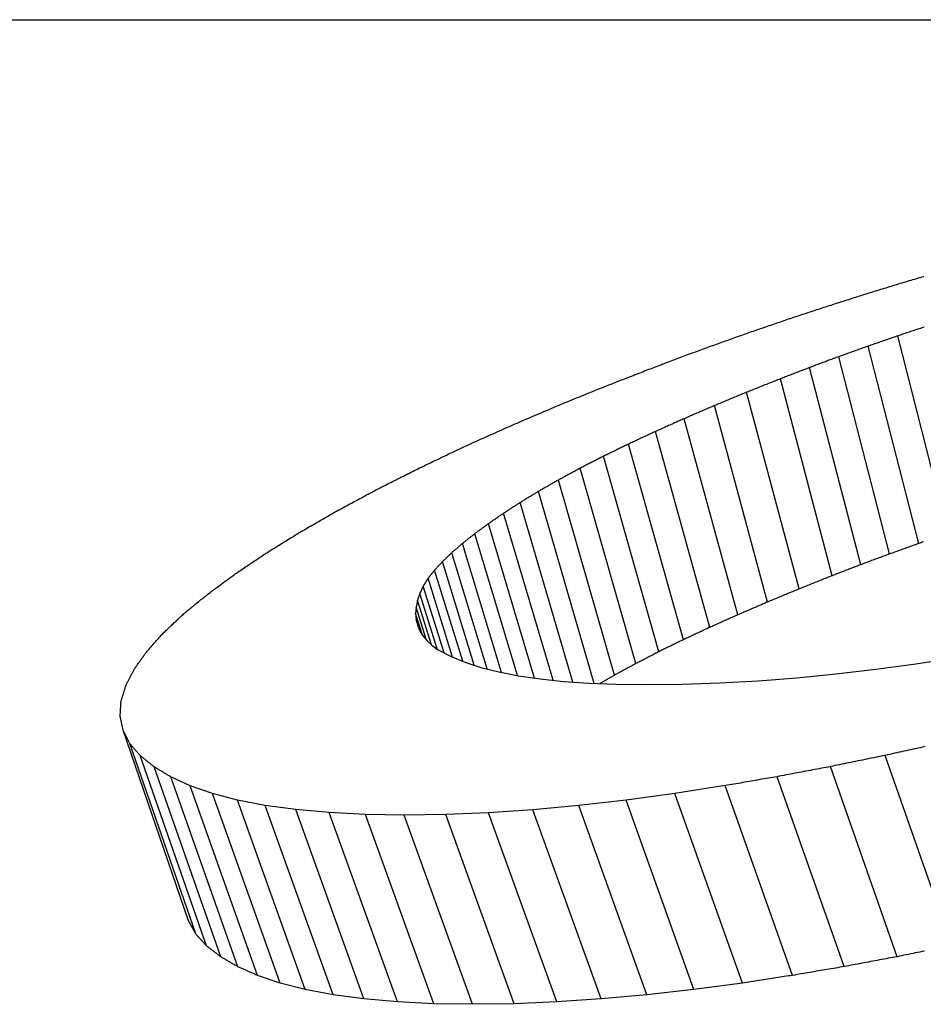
# Model space of a CAD drawing. Header units: millimetres. Extents: x 213 to 547, y 65 to 502.
# Tile 6 of 21: x 283.02 to 285.2, y 490.68 to 493.06. Entities that reach past the tile are written whole.
import ezdxf

# ---------------------------------------------------------------- set-up
doc = ezdxf.new("R2010")
doc.units = ezdxf.units.MM
doc.layers.add('Detail', color=2, linetype='Continuous')

msp = doc.modelspace()

# ---------------------------------------------------------------- linework, layer by layer
at = {"layer": 'Detail'}
for p, q in [((275.4884, 493.0559), (287.4562, 493.0559)), ((285.2598, 491.8137), (285.1391, 492.2915)), ((285.1891, 491.7892), (285.0673, 492.2666)), ((285.1189, 491.7641), (284.9959, 492.241)), ((285.0493, 491.7382), (284.9252, 492.2147)), ((284.9803, 491.7116), (284.8549, 492.1876)), ((284.8999, 491.6795), (284.7731, 492.1549)), ((284.8237, 491.6479), (284.6955, 492.1228)), ((284.7517, 491.6169), (284.6221, 492.0912)), ((284.6839, 491.5865), (284.5529, 492.0602)), ((284.6202, 491.5566), (284.4879, 492.0299)), ((284.5606, 491.5275), (284.4272, 492.0002)), ((284.5052, 491.499), (284.3706, 491.9712)), ((284.454, 491.4712), (284.3181, 491.9429)), ((284.4048, 491.4512), (284.2699, 491.9153)), ((284.3531, 491.4544), (284.2258, 491.8885)), ((284.305, 491.4587), (284.1856, 491.8625)), ((284.2602, 491.464), (284.1489, 491.8373)), ((284.2188, 491.4702), (284.1158, 491.813)), ((284.1807, 491.4776), (284.0862, 491.7896)), ((284.1459, 491.486), (284.0602, 491.7671)), ((284.1145, 491.4951), (284.0377, 491.7455)), ((284.0867, 491.5046), (284.0187, 491.7249)), ((284.0624, 491.5147), (284.0032, 491.7052)), ((283.9912, 491.6865), (283.9828, 491.6688)), ((284.0416, 491.5251), (283.9912, 491.6865)), ((283.9772, 491.652), (283.9738, 491.6358)), ((283.9828, 491.6688), (283.9772, 491.652)), ((284.011, 491.5447), (283.9772, 491.652)), ((284.0249, 491.5344), (283.9828, 491.6688)), ((283.9738, 491.6358), (283.9727, 491.6204)), ((283.9992, 491.5557), (283.9738, 491.6358)), ((283.9727, 491.6204), (283.9739, 491.6057)), ((283.9895, 491.5676), (283.9727, 491.6204)), ((283.9739, 491.6057), (283.9772, 491.5916)), ((283.9819, 491.5806), (283.9739, 491.6057)), ((283.9772, 491.5916), (283.9828, 491.5784)), ((283.9828, 491.5784), (283.9906, 491.5658)), ((283.9906, 491.5658), (284.0007, 491.554)), ((284.0007, 491.554), (284.013, 491.5429)), ((284.013, 491.5429), (284.0275, 491.5326)), ((284.0275, 491.5326), (284.0574, 491.5168)), ((284.0574, 491.5168), (284.0917, 491.5025)), ((285.1826, 491.4985), (285.2811, 491.5137)), ((284.0917, 491.5025), (284.1306, 491.4899)), ((284.1306, 491.4899), (284.1738, 491.4789)), ((284.1738, 491.4789), (284.2216, 491.4696)), ((284.9892, 491.4741), (285.0853, 491.4853)), ((285.0853, 491.4853), (285.1826, 491.4985)), ((284.2216, 491.4696), (284.2738, 491.462)), ((284.2738, 491.462), (284.3304, 491.456)), ((284.3304, 491.456), (284.3915, 491.4517)), ((284.7083, 491.4524), (284.8007, 491.4576)), ((284.8007, 491.4576), (284.8944, 491.4648)), ((284.8944, 491.4648), (284.9892, 491.4741)), ((284.3915, 491.4517), (284.457, 491.4491)), ((284.457, 491.4491), (284.527, 491.4482)), ((284.527, 491.4482), (284.617, 491.4493)), ((284.617, 491.4493), (284.7083, 491.4524)), ((283.2654, 491.3378), (283.2584, 491.3718)), ((283.2816, 491.306), (283.2654, 491.3378)), ((283.4238, 490.8767), (283.2654, 491.3378)), ((283.4411, 490.8455), (283.2816, 491.306)), ((283.4675, 490.8165), (283.307, 491.2765)), ((285.2688, 490.8171), (285.1083, 491.2771)), ((283.5018, 490.79), (283.3404, 491.2496)), ((285.1371, 490.7904), (284.9757, 491.25)), ((283.4277, 491.2038), (283.3807, 491.2253)), ((283.5429, 490.7662), (283.3807, 491.2253)), ((285.0089, 490.7665), (284.8467, 491.2256)), ((283.4814, 491.185), (283.4277, 491.2038)), ((283.5906, 490.745), (283.4277, 491.2038)), ((284.7214, 491.204), (284.5997, 491.1851)), ((284.8843, 490.7452), (284.7214, 491.204)), ((283.5419, 491.1691), (283.4814, 491.185)), ((283.645, 490.7266), (283.4814, 491.185)), ((284.5997, 491.1851), (284.4817, 491.1692)), ((284.7633, 490.7267), (284.5997, 491.1851)), ((283.6092, 491.1561), (283.5419, 491.1691)), ((283.706, 490.711), (283.5419, 491.1691)), ((283.6832, 491.1459), (283.6092, 491.1561)), ((283.7737, 490.6982), (283.6092, 491.1561)), ((283.7639, 491.1386), (283.6832, 491.1459)), ((283.848, 490.6882), (283.6832, 491.1459)), ((284.2564, 491.1458), (284.1491, 491.1385)), ((284.3672, 491.1561), (284.2564, 491.1458)), ((284.4212, 490.6881), (284.2564, 491.1458)), ((284.4817, 491.1692), (284.3672, 491.1561)), ((284.5317, 490.6982), (284.3672, 491.1561)), ((284.6457, 490.711), (284.4817, 491.1692)), ((283.8513, 491.1342), (283.7639, 491.1386)), ((283.929, 490.681), (283.7639, 491.1386)), ((283.9455, 491.1327), (283.8513, 491.1342)), ((284.0165, 490.6767), (283.8513, 491.1342)), ((284.0455, 491.1342), (283.9455, 491.1327)), ((284.1107, 490.6752), (283.9455, 491.1327)), ((284.1491, 491.1385), (284.0455, 491.1342)), ((284.2107, 490.6767), (284.0455, 491.1342)), ((284.3142, 490.6809), (284.1491, 491.1385)), ((283.4411, 490.8455), (283.4238, 490.8767)), ((283.645, 490.7266), (283.5906, 490.745)), ((283.706, 490.711), (283.645, 490.7266)), ((284.7633, 490.7267), (284.6457, 490.711)), ((283.7737, 490.6982), (283.706, 490.711)), ((283.848, 490.6882), (283.7737, 490.6982)), ((284.5317, 490.6982), (284.4212, 490.6881)), ((284.6457, 490.711), (284.5317, 490.6982)), ((283.929, 490.681), (283.848, 490.6882)), ((284.0165, 490.6767), (283.929, 490.681)), ((284.1107, 490.6752), (284.0165, 490.6767)), ((284.2107, 490.6767), (284.1107, 490.6752)), ((284.3142, 490.6809), (284.2107, 490.6767)), ((284.4212, 490.6881), (284.3142, 490.6809))]:
    msp.add_line(p, q, dxfattribs=at)
at = {"layer": 'Detail', "flags": 128}
for points in [[(285.0846, 492.4), (285.089, 492.4014), (285.0933, 492.4027), (285.0976, 492.404), (285.1019, 492.4053), (285.1062, 492.4066), (285.1105, 492.4079), (285.1148, 492.4093), (285.1192, 492.4106), (285.1235, 492.4119), (285.1278, 492.4132), (285.1321, 492.4145), (285.1364, 492.4158), (285.1408, 492.4171), (285.1451, 492.4185), (285.1494, 492.4198), (285.1537, 492.4211), (285.158, 492.4224), (285.1623, 492.4237), (285.1667, 492.425), (285.171, 492.4263), (285.1753, 492.4276), (285.1796, 492.4289), (285.1839, 492.4302), (285.1883, 492.4315)], [(285.1883, 492.4315), (285.1926, 492.4328), (285.1969, 492.4341), (285.2013, 492.4353)], [(284.9815, 492.3674), (284.9858, 492.3688), (284.9901, 492.3701), (284.9944, 492.3715), (284.9987, 492.3729), (285.003, 492.3742), (285.0073, 492.3756), (285.0116, 492.377), (285.0159, 492.3783), (285.0202, 492.3797), (285.0245, 492.3811), (285.0288, 492.3824), (285.0331, 492.3838), (285.0374, 492.3851), (285.0417, 492.3865), (285.046, 492.3879), (285.0503, 492.3892), (285.0545, 492.3906), (285.0588, 492.3919), (285.0631, 492.3933), (285.0674, 492.3946), (285.0717, 492.396), (285.076, 492.3973), (285.0803, 492.3987), (285.0846, 492.4)], [(284.8789, 492.3336), (284.8831, 492.335), (284.8874, 492.3365), (284.8917, 492.3379), (284.896, 492.3393), (284.9002, 492.3407), (284.9045, 492.3421), (284.9088, 492.3435), (284.9131, 492.3449), (284.9173, 492.3463), (284.9216, 492.3478), (284.9259, 492.3492), (284.9302, 492.3506), (284.9345, 492.352), (284.9387, 492.3534), (284.943, 492.3548), (284.9473, 492.3562), (284.9516, 492.3576), (284.9558, 492.359), (284.9601, 492.3604), (284.9644, 492.3618), (284.9687, 492.3632), (284.973, 492.3646), (284.9772, 492.366), (284.9815, 492.3674)], [(284.7767, 492.2986), (284.781, 492.3001), (284.7852, 492.3016), (284.7895, 492.303), (284.7938, 492.3045), (284.798, 492.306), (284.8023, 492.3074), (284.8065, 492.3089), (284.8108, 492.3103), (284.815, 492.3118), (284.8193, 492.3133), (284.8235, 492.3147), (284.8278, 492.3162), (284.832, 492.3176), (284.8363, 492.3191), (284.8406, 492.3206), (284.8448, 492.322), (284.8491, 492.3235), (284.8533, 492.3249), (284.8576, 492.3264), (284.8618, 492.3278), (284.8661, 492.3293), (284.8703, 492.3307), (284.8746, 492.3322), (284.8789, 492.3336)], [(285.2025, 492.3127), (285.1995, 492.3117), (285.1965, 492.3107), (285.1935, 492.3096), (285.1904, 492.3086), (285.1874, 492.3076), (285.1844, 492.3066), (285.1814, 492.3056), (285.1784, 492.3046), (285.1754, 492.3036), (285.1723, 492.3026), (285.1693, 492.3016), (285.1663, 492.3006), (285.1633, 492.2996), (285.1603, 492.2986), (285.1572, 492.2976), (285.1542, 492.2966), (285.1512, 492.2955), (285.1482, 492.2945), (285.1452, 492.2935), (285.1422, 492.2925), (285.1391, 492.2915)], [(284.6751, 492.2624), (284.6794, 492.2639), (284.6836, 492.2655), (284.6878, 492.267), (284.6921, 492.2685), (284.6963, 492.27), (284.7005, 492.2715), (284.7048, 492.273), (284.709, 492.2745), (284.7132, 492.2761), (284.7174, 492.2776), (284.7217, 492.2791), (284.7259, 492.2806), (284.7302, 492.2821), (284.7344, 492.2836), (284.7386, 492.2851), (284.7429, 492.2866), (284.7471, 492.2881), (284.7513, 492.2896), (284.7556, 492.2911), (284.7598, 492.2926), (284.764, 492.2941), (284.7683, 492.2956), (284.7725, 492.2971), (284.7767, 492.2986)], [(285.1391, 492.2915), (285.1361, 492.2905), (285.1332, 492.2894), (285.1302, 492.2884), (285.1272, 492.2874), (285.1242, 492.2863), (285.1212, 492.2853), (285.1182, 492.2843), (285.1152, 492.2832), (285.1122, 492.2822), (285.1092, 492.2812), (285.1062, 492.2801), (285.1032, 492.2791), (285.1002, 492.2781), (285.0972, 492.277), (285.0942, 492.276), (285.0912, 492.2749), (285.0882, 492.2739), (285.0852, 492.2729), (285.0822, 492.2718), (285.0792, 492.2708), (285.0763, 492.2697), (285.0733, 492.2687), (285.0703, 492.2677), (285.0673, 492.2666)], [(285.0673, 492.2666), (285.0643, 492.2656), (285.0613, 492.2645), (285.0584, 492.2634), (285.0554, 492.2624), (285.0524, 492.2613), (285.0494, 492.2602), (285.0465, 492.2592), (285.0435, 492.2581), (285.0405, 492.2571), (285.0375, 492.256), (285.0346, 492.2549), (285.0316, 492.2539), (285.0286, 492.2528), (285.0257, 492.2517), (285.0227, 492.2506), (285.0197, 492.2496), (285.0167, 492.2485), (285.0138, 492.2474), (285.0108, 492.2464), (285.0078, 492.2453), (285.0049, 492.2442), (285.0019, 492.2432), (284.9989, 492.2421), (284.9959, 492.241)], [(284.574, 492.225), (284.5782, 492.2265), (284.5825, 492.2281), (284.5867, 492.2297), (284.5909, 492.2312), (284.5951, 492.2328), (284.5993, 492.2344), (284.6035, 492.2359), (284.6077, 492.2375), (284.6119, 492.2391), (284.6161, 492.2406), (284.6204, 492.2422), (284.6246, 492.2438), (284.6288, 492.2453), (284.633, 492.2469), (284.6372, 492.2484), (284.6414, 492.25), (284.6456, 492.2515), (284.6498, 492.2531), (284.6541, 492.2547), (284.6583, 492.2562), (284.6625, 492.2578), (284.6667, 492.2593), (284.6709, 492.2609), (284.6751, 492.2624)], [(284.9959, 492.241), (284.993, 492.2399), (284.99, 492.2388), (284.9871, 492.2377), (284.9841, 492.2366), (284.9812, 492.2356), (284.9782, 492.2345), (284.9753, 492.2334), (284.9723, 492.2323), (284.9694, 492.2312), (284.9664, 492.2301), (284.9635, 492.229), (284.9605, 492.2279), (284.9576, 492.2268), (284.9546, 492.2257), (284.9517, 492.2246), (284.9487, 492.2235), (284.9458, 492.2224), (284.9428, 492.2213), (284.9399, 492.2202), (284.9369, 492.2191), (284.934, 492.218), (284.9311, 492.2169), (284.9281, 492.2158), (284.9252, 492.2147)], [(284.4735, 492.1862), (284.4777, 492.1878), (284.4818, 492.1894), (284.486, 492.1911), (284.4902, 492.1927), (284.4944, 492.1943), (284.4986, 492.1959), (284.5028, 492.1976), (284.507, 492.1992), (284.5112, 492.2008), (284.5154, 492.2024), (284.5195, 492.204), (284.5237, 492.2056), (284.5279, 492.2073), (284.5321, 492.2089), (284.5363, 492.2105), (284.5405, 492.2121), (284.5447, 492.2137), (284.5489, 492.2153), (284.5531, 492.2169), (284.5573, 492.2185), (284.5615, 492.2201), (284.5657, 492.2217), (284.5698, 492.2234), (284.574, 492.225)], [(284.9252, 492.2147), (284.9222, 492.2136), (284.9193, 492.2124), (284.9164, 492.2113), (284.9134, 492.2102), (284.9105, 492.2091), (284.9076, 492.2079), (284.9047, 492.2068), (284.9017, 492.2057), (284.8988, 492.2045), (284.8959, 492.2034), (284.893, 492.2023), (284.89, 492.2012), (284.8871, 492.2), (284.8842, 492.1989), (284.8813, 492.1978), (284.8783, 492.1966), (284.8754, 492.1955), (284.8725, 492.1944), (284.8696, 492.1933), (284.8666, 492.1921), (284.8637, 492.191), (284.8608, 492.1899), (284.8579, 492.1887), (284.8549, 492.1876)], [(284.3394, 492.1322), (284.3449, 492.1344), (284.3505, 492.1367), (284.3561, 492.139), (284.3617, 492.1412), (284.3673, 492.1435), (284.3729, 492.1458), (284.3785, 492.148), (284.384, 492.1503), (284.3896, 492.1526), (284.3952, 492.1548), (284.4008, 492.1571), (284.4064, 492.1593), (284.412, 492.1616), (284.4176, 492.1638), (284.4231, 492.1661), (284.4287, 492.1683), (284.4343, 492.1705), (284.4399, 492.1728), (284.4455, 492.175), (284.4511, 492.1773), (284.4567, 492.1795), (284.4623, 492.1817), (284.4679, 492.184), (284.4735, 492.1862)], [(284.8549, 492.1876), (284.8515, 492.1862), (284.8481, 492.1849), (284.8447, 492.1835), (284.8413, 492.1822), (284.8379, 492.1808), (284.8345, 492.1795), (284.8311, 492.1781), (284.8276, 492.1767), (284.8242, 492.1754), (284.8208, 492.174), (284.8174, 492.1727), (284.814, 492.1713), (284.8106, 492.1699), (284.8072, 492.1686), (284.8038, 492.1672), (284.8004, 492.1658), (284.797, 492.1645), (284.7936, 492.1631), (284.7901, 492.1617), (284.7867, 492.1604), (284.7833, 492.159), (284.7799, 492.1576), (284.7765, 492.1563), (284.7731, 492.1549)], [(284.7731, 492.1549), (284.7699, 492.1536), (284.7666, 492.1522), (284.7634, 492.1509), (284.7602, 492.1496), (284.7569, 492.1482), (284.7537, 492.1469), (284.7505, 492.1456), (284.7472, 492.1442), (284.744, 492.1429), (284.7408, 492.1416), (284.7375, 492.1402), (284.7343, 492.1389), (284.7311, 492.1375), (284.7278, 492.1362), (284.7246, 492.1349), (284.7213, 492.1335), (284.7181, 492.1322), (284.7149, 492.1308), (284.7116, 492.1295), (284.7084, 492.1282), (284.7052, 492.1268), (284.702, 492.1255), (284.6987, 492.1241), (284.6955, 492.1228)], [(284.2128, 492.0784), (284.2181, 492.0807), (284.2233, 492.0829), (284.2286, 492.0852), (284.2339, 492.0875), (284.2391, 492.0897), (284.2444, 492.092), (284.2497, 492.0942), (284.255, 492.0965), (284.2602, 492.0987), (284.2655, 492.1009), (284.2708, 492.1032), (284.276, 492.1054), (284.2813, 492.1077), (284.2866, 492.1099), (284.2919, 492.1121), (284.2971, 492.1144), (284.3024, 492.1166), (284.3077, 492.1188), (284.313, 492.1211), (284.3182, 492.1233), (284.3235, 492.1255), (284.3288, 492.1277), (284.3341, 492.13), (284.3394, 492.1322)], [(284.6955, 492.1228), (284.6924, 492.1215), (284.6894, 492.1202), (284.6863, 492.1188), (284.6833, 492.1175), (284.6802, 492.1162), (284.6771, 492.1149), (284.6741, 492.1136), (284.671, 492.1123), (284.668, 492.111), (284.6649, 492.1097), (284.6618, 492.1083), (284.6588, 492.107), (284.6557, 492.1057), (284.6527, 492.1044), (284.6496, 492.1031), (284.6466, 492.1018), (284.6435, 492.1004), (284.6404, 492.0991), (284.6374, 492.0978), (284.6343, 492.0965), (284.6313, 492.0952), (284.6282, 492.0938), (284.6252, 492.0925), (284.6221, 492.0912)], [(284.0938, 492.025), (284.0987, 492.0273), (284.1037, 492.0295), (284.1086, 492.0318), (284.1136, 492.034), (284.1185, 492.0362), (284.1235, 492.0385), (284.1284, 492.0407), (284.1334, 492.0429), (284.1384, 492.0452), (284.1433, 492.0474), (284.1483, 492.0496), (284.1532, 492.0518), (284.1582, 492.0541), (284.1632, 492.0563), (284.1681, 492.0585), (284.1731, 492.0607), (284.178, 492.063), (284.183, 492.0652), (284.188, 492.0674), (284.1929, 492.0696), (284.1979, 492.0718), (284.2029, 492.074), (284.2078, 492.0762), (284.2128, 492.0784)], [(284.6221, 492.0912), (284.6192, 492.0899), (284.6163, 492.0886), (284.6135, 492.0873), (284.6106, 492.0861), (284.6077, 492.0848), (284.6048, 492.0835), (284.6019, 492.0822), (284.599, 492.0809), (284.5962, 492.0796), (284.5933, 492.0783), (284.5904, 492.077), (284.5875, 492.0758), (284.5846, 492.0745), (284.5817, 492.0732), (284.5789, 492.0719), (284.576, 492.0706), (284.5731, 492.0693), (284.5702, 492.068), (284.5673, 492.0667), (284.5644, 492.0654), (284.5616, 492.0641), (284.5587, 492.0628), (284.5558, 492.0615), (284.5529, 492.0602)], [(284.5529, 492.0602), (284.5502, 492.059), (284.5475, 492.0577), (284.5448, 492.0564), (284.5421, 492.0552), (284.5394, 492.0539), (284.5367, 492.0527), (284.534, 492.0514), (284.5313, 492.0501), (284.5285, 492.0489), (284.5258, 492.0476), (284.5231, 492.0464), (284.5204, 492.0451), (284.5177, 492.0438), (284.515, 492.0426), (284.5123, 492.0413), (284.5096, 492.04), (284.5069, 492.0388), (284.5042, 492.0375), (284.5015, 492.0362), (284.4988, 492.035), (284.4961, 492.0337), (284.4933, 492.0324), (284.4906, 492.0311), (284.4879, 492.0299)], [(284.4879, 492.0299), (284.4854, 492.0286), (284.4829, 492.0274), (284.4803, 492.0262), (284.4778, 492.0249), (284.4753, 492.0237), (284.4727, 492.0225), (284.4702, 492.0212), (284.4677, 492.02), (284.4651, 492.0188), (284.4626, 492.0175), (284.4601, 492.0163), (284.4575, 492.0151), (284.455, 492.0138), (284.4525, 492.0126), (284.4499, 492.0114), (284.4474, 492.0101), (284.4449, 492.0089), (284.4423, 492.0076), (284.4398, 492.0064), (284.4373, 492.0052), (284.4348, 492.0039), (284.4322, 492.0027), (284.4297, 492.0014), (284.4272, 492.0002)], [(283.9822, 491.9721), (283.9869, 491.9743), (283.9915, 491.9765), (283.9962, 491.9787), (284.0008, 491.981), (284.0055, 491.9832), (284.0101, 491.9854), (284.0147, 491.9876), (284.0194, 491.9898), (284.024, 491.992), (284.0287, 491.9942), (284.0333, 491.9965), (284.038, 491.9987), (284.0426, 492.0009), (284.0473, 492.0031), (284.0519, 492.0053), (284.0566, 492.0075), (284.0612, 492.0097), (284.0659, 492.0119), (284.0705, 492.0141), (284.0752, 492.0163), (284.0798, 492.0185), (284.0845, 492.0207), (284.0891, 492.0228), (284.0938, 492.025)], [(284.4272, 492.0002), (284.4248, 491.999), (284.4224, 491.9978), (284.4201, 491.9966), (284.4177, 491.9954), (284.4154, 491.9942), (284.413, 491.993), (284.4106, 491.9918), (284.4083, 491.9905), (284.4059, 491.9893), (284.4036, 491.9881), (284.4012, 491.9869), (284.3988, 491.9857), (284.3965, 491.9845), (284.3941, 491.9833), (284.3918, 491.9821), (284.3894, 491.9809), (284.3871, 491.9797), (284.3847, 491.9785), (284.3823, 491.9772), (284.38, 491.976), (284.3776, 491.9748), (284.3753, 491.9736), (284.3729, 491.9724), (284.3706, 491.9712)], [(283.8782, 491.9196), (283.8825, 491.9218), (283.8869, 491.924), (283.8912, 491.9262), (283.8955, 491.9284), (283.8999, 491.9306), (283.9042, 491.9328), (283.9085, 491.935), (283.9129, 491.9372), (283.9172, 491.9394), (283.9215, 491.9416), (283.9259, 491.9437), (283.9302, 491.9459), (283.9345, 491.9481), (283.9389, 491.9503), (283.9432, 491.9525), (283.9475, 491.9547), (283.9519, 491.9568), (283.9562, 491.959), (283.9606, 491.9612), (283.9649, 491.9634), (283.9692, 491.9656), (283.9736, 491.9677), (283.9779, 491.9699), (283.9822, 491.9721)], [(284.3706, 491.9712), (284.3684, 491.97), (284.3662, 491.9688), (284.364, 491.9677), (284.3618, 491.9665), (284.3596, 491.9653), (284.3575, 491.9641), (284.3553, 491.9629), (284.3531, 491.9618), (284.3509, 491.9606), (284.3487, 491.9594), (284.3465, 491.9582), (284.3443, 491.9571), (284.3422, 491.9559), (284.34, 491.9547), (284.3378, 491.9535), (284.3356, 491.9523), (284.3334, 491.9512), (284.3312, 491.95), (284.3291, 491.9488), (284.3269, 491.9476), (284.3247, 491.9464), (284.3225, 491.9452), (284.3203, 491.9441), (284.3181, 491.9429)], [(284.3181, 491.9429), (284.3161, 491.9417), (284.3141, 491.9406), (284.3121, 491.9394), (284.3101, 491.9383), (284.3081, 491.9371), (284.3061, 491.936), (284.3041, 491.9349), (284.3021, 491.9337), (284.3, 491.9326), (284.298, 491.9314), (284.296, 491.9303), (284.294, 491.9291), (284.292, 491.928), (284.29, 491.9268), (284.288, 491.9257), (284.286, 491.9245), (284.284, 491.9234), (284.282, 491.9222), (284.2799, 491.9211), (284.2779, 491.9199), (284.2759, 491.9188), (284.2739, 491.9176), (284.2719, 491.9165), (284.2699, 491.9153)], [(283.7817, 491.8677), (283.7857, 491.8699), (283.7897, 491.872), (283.7938, 491.8742), (283.7978, 491.8764), (283.8018, 491.8786), (283.8058, 491.8807), (283.8098, 491.8829), (283.8138, 491.8851), (283.8179, 491.8872), (283.8219, 491.8894), (283.8259, 491.8916), (283.8299, 491.8937), (283.834, 491.8959), (283.838, 491.8981), (283.842, 491.9002), (283.846, 491.9024), (283.85, 491.9045), (283.8541, 491.9067), (283.8581, 491.9088), (283.8621, 491.911), (283.8661, 491.9131), (283.8702, 491.9153), (283.8742, 491.9174), (283.8782, 491.9196)], [(284.2699, 491.9153), (284.2681, 491.9142), (284.2662, 491.9131), (284.2644, 491.912), (284.2625, 491.9108), (284.2607, 491.9097), (284.2589, 491.9086), (284.257, 491.9075), (284.2552, 491.9064), (284.2534, 491.9053), (284.2515, 491.9042), (284.2497, 491.903), (284.2479, 491.9019), (284.246, 491.9008), (284.2442, 491.8997), (284.2423, 491.8986), (284.2405, 491.8974), (284.2387, 491.8963), (284.2368, 491.8952), (284.235, 491.8941), (284.2332, 491.893), (284.2313, 491.8919), (284.2295, 491.8907), (284.2277, 491.8896), (284.2258, 491.8885)], [(284.2258, 491.8885), (284.2242, 491.8874), (284.2225, 491.8863), (284.2208, 491.8852), (284.2191, 491.8842), (284.2174, 491.8831), (284.2158, 491.882), (284.2141, 491.8809), (284.2124, 491.8798), (284.2107, 491.8788), (284.2091, 491.8777), (284.2074, 491.8766), (284.2057, 491.8755), (284.204, 491.8744), (284.2024, 491.8733), (284.2007, 491.8722), (284.199, 491.8712), (284.1973, 491.8701), (284.1957, 491.869), (284.194, 491.8679), (284.1923, 491.8668), (284.1906, 491.8657), (284.189, 491.8646), (284.1873, 491.8636), (284.1856, 491.8625)], [(283.6926, 491.8164), (283.6963, 491.8185), (283.7, 491.8207), (283.7038, 491.8228), (283.7075, 491.825), (283.7112, 491.8271), (283.7149, 491.8293), (283.7186, 491.8314), (283.7223, 491.8336), (283.726, 491.8357), (283.7297, 491.8378), (283.7334, 491.84), (283.7371, 491.8421), (283.7409, 491.8443), (283.7446, 491.8464), (283.7483, 491.8485), (283.752, 491.8507), (283.7557, 491.8528), (283.7594, 491.8549), (283.7631, 491.857), (283.7668, 491.8592), (283.7706, 491.8613), (283.7743, 491.8634), (283.778, 491.8656), (283.7817, 491.8677)], [(284.1856, 491.8625), (284.1841, 491.8614), (284.1826, 491.8604), (284.181, 491.8593), (284.1795, 491.8583), (284.178, 491.8572), (284.1764, 491.8562), (284.1749, 491.8551), (284.1734, 491.8541), (284.1719, 491.8531), (284.1703, 491.852), (284.1688, 491.851), (284.1673, 491.8499), (284.1657, 491.8489), (284.1642, 491.8478), (284.1627, 491.8468), (284.1612, 491.8457), (284.1596, 491.8447), (284.1581, 491.8436), (284.1566, 491.8426), (284.1551, 491.8415), (284.1535, 491.8405), (284.152, 491.8394), (284.1505, 491.8384), (284.1489, 491.8373)], [(284.1489, 491.8373), (284.1476, 491.8363), (284.1462, 491.8353), (284.1448, 491.8343), (284.1434, 491.8333), (284.142, 491.8323), (284.1407, 491.8312), (284.1393, 491.8302), (284.1379, 491.8292), (284.1365, 491.8282), (284.1351, 491.8272), (284.1338, 491.8262), (284.1324, 491.8252), (284.131, 491.8242), (284.1296, 491.8231), (284.1282, 491.8221), (284.1269, 491.8211), (284.1255, 491.8201), (284.1241, 491.8191), (284.1227, 491.8181), (284.1213, 491.8171), (284.12, 491.816), (284.1186, 491.815), (284.1172, 491.814), (284.1158, 491.813)], [(283.611, 491.7658), (283.6144, 491.7679), (283.6178, 491.77), (283.6212, 491.7721), (283.6246, 491.7742), (283.628, 491.7764), (283.6314, 491.7785), (283.6348, 491.7806), (283.6382, 491.7827), (283.6416, 491.7848), (283.645, 491.7869), (283.6484, 491.789), (283.6518, 491.7912), (283.6552, 491.7933), (283.6586, 491.7954), (283.662, 491.7975), (283.6654, 491.7996), (283.6688, 491.8017), (283.6722, 491.8038), (283.6756, 491.8059), (283.679, 491.808), (283.6824, 491.8101), (283.6858, 491.8122), (283.6892, 491.8143), (283.6926, 491.8164)], [(284.1158, 491.813), (284.1146, 491.812), (284.1133, 491.811), (284.1121, 491.8101), (284.1109, 491.8091), (284.1096, 491.8081), (284.1084, 491.8072), (284.1072, 491.8062), (284.1059, 491.8052), (284.1047, 491.8042), (284.1035, 491.8033), (284.1023, 491.8023), (284.101, 491.8013), (284.0998, 491.8003), (284.0986, 491.7994), (284.0973, 491.7984), (284.0961, 491.7974), (284.0949, 491.7964), (284.0936, 491.7954), (284.0924, 491.7945), (284.0912, 491.7935), (284.0899, 491.7925), (284.0887, 491.7915), (284.0875, 491.7906), (284.0862, 491.7896)], [(284.0862, 491.7896), (284.0851, 491.7886), (284.0841, 491.7877), (284.083, 491.7868), (284.0819, 491.7858), (284.0808, 491.7849), (284.0797, 491.784), (284.0786, 491.783), (284.0776, 491.7821), (284.0765, 491.7812), (284.0754, 491.7802), (284.0743, 491.7793), (284.0732, 491.7783), (284.0721, 491.7774), (284.071, 491.7765), (284.07, 491.7755), (284.0689, 491.7746), (284.0678, 491.7737), (284.0667, 491.7727), (284.0656, 491.7718), (284.0645, 491.7708), (284.0635, 491.7699), (284.0624, 491.769), (284.0613, 491.768), (284.0602, 491.7671)], [(285.1891, 491.7892), (285.1861, 491.7882), (285.1832, 491.7872), (285.1803, 491.7861), (285.1774, 491.7851), (285.1744, 491.784), (285.1715, 491.783), (285.1686, 491.7819), (285.1657, 491.7809), (285.1628, 491.7798), (285.1598, 491.7788), (285.1569, 491.7777), (285.154, 491.7767), (285.1511, 491.7756), (285.1481, 491.7746), (285.1452, 491.7735), (285.1423, 491.7725), (285.1394, 491.7714), (285.1364, 491.7704), (285.1335, 491.7693), (285.1306, 491.7683), (285.1277, 491.7672), (285.1248, 491.7662), (285.1218, 491.7651), (285.1189, 491.7641)], [(285.2008, 491.7933), (285.1979, 491.7923), (285.195, 491.7913), (285.192, 491.7903), (285.1891, 491.7892)], [(283.5369, 491.7159), (283.54, 491.718), (283.5431, 491.7201), (283.5462, 491.7222), (283.5492, 491.7243), (283.5523, 491.7263), (283.5554, 491.7284), (283.5585, 491.7305), (283.5616, 491.7326), (283.5647, 491.7347), (283.5678, 491.7368), (283.5709, 491.7388), (283.5739, 491.7409), (283.577, 491.743), (283.5801, 491.7451), (283.5832, 491.7471), (283.5863, 491.7492), (283.5894, 491.7513), (283.5925, 491.7534), (283.5956, 491.7554), (283.5987, 491.7575), (283.6018, 491.7596), (283.6049, 491.7616), (283.608, 491.7637), (283.611, 491.7658)], [(284.0602, 491.7671), (284.0593, 491.7662), (284.0583, 491.7653), (284.0574, 491.7644), (284.0564, 491.7635), (284.0555, 491.7626), (284.0546, 491.7617), (284.0536, 491.7608), (284.0527, 491.7599), (284.0517, 491.759), (284.0508, 491.7581), (284.0499, 491.7572), (284.0489, 491.7563), (284.048, 491.7554), (284.0471, 491.7545), (284.0461, 491.7536), (284.0452, 491.7527), (284.0442, 491.7518), (284.0433, 491.7509), (284.0424, 491.75), (284.0414, 491.7491), (284.0405, 491.7482), (284.0395, 491.7473), (284.0386, 491.7464), (284.0377, 491.7455)], [(284.0377, 491.7455), (284.0369, 491.7446), (284.0361, 491.7438), (284.0353, 491.7429), (284.0345, 491.7421), (284.0337, 491.7412), (284.0329, 491.7403), (284.0321, 491.7395), (284.0313, 491.7386), (284.0305, 491.7378), (284.0297, 491.7369), (284.029, 491.7361), (284.0282, 491.7352), (284.0274, 491.7343), (284.0266, 491.7335), (284.0258, 491.7326), (284.025, 491.7318), (284.0242, 491.7309), (284.0234, 491.73), (284.0226, 491.7292), (284.0218, 491.7283), (284.021, 491.7274), (284.0203, 491.7266), (284.0195, 491.7257), (284.0187, 491.7249)], [(285.1189, 491.7641), (285.116, 491.763), (285.1131, 491.7619), (285.1102, 491.7609), (285.1073, 491.7598), (285.1044, 491.7587), (285.1015, 491.7576), (285.0986, 491.7566), (285.0957, 491.7555), (285.0928, 491.7544), (285.0899, 491.7533), (285.087, 491.7523), (285.0841, 491.7512), (285.0812, 491.7501), (285.0783, 491.749), (285.0754, 491.7479), (285.0725, 491.7469), (285.0696, 491.7458), (285.0667, 491.7447), (285.0638, 491.7436), (285.0609, 491.7425), (285.058, 491.7415), (285.0551, 491.7404), (285.0522, 491.7393), (285.0493, 491.7382)], [(284.0187, 491.7249), (284.018, 491.724), (284.0174, 491.7232), (284.0167, 491.7224), (284.0161, 491.7216), (284.0154, 491.7208), (284.0148, 491.72), (284.0142, 491.7191), (284.0135, 491.7183), (284.0129, 491.7175), (284.0122, 491.7167), (284.0116, 491.7159), (284.0109, 491.715), (284.0103, 491.7142), (284.0096, 491.7134), (284.009, 491.7126), (284.0084, 491.7118), (284.0077, 491.7109), (284.0071, 491.7101), (284.0064, 491.7093), (284.0058, 491.7085), (284.0051, 491.7077), (284.0045, 491.7068), (284.0038, 491.706), (284.0032, 491.7052)], [(285.0493, 491.7382), (285.0464, 491.7371), (285.0436, 491.736), (285.0407, 491.7349), (285.0378, 491.7338), (285.0349, 491.7327), (285.0321, 491.7316), (285.0292, 491.7305), (285.0263, 491.7294), (285.0234, 491.7283), (285.0206, 491.7271), (285.0177, 491.726), (285.0148, 491.7249), (285.0119, 491.7238), (285.0091, 491.7227), (285.0062, 491.7216), (285.0033, 491.7205), (285.0004, 491.7194), (284.9976, 491.7183), (284.9947, 491.7172), (284.9918, 491.716), (284.9889, 491.7149), (284.9861, 491.7138), (284.9832, 491.7127), (284.9803, 491.7116)], [(283.4702, 491.6668), (283.4729, 491.6689), (283.4757, 491.6709), (283.4785, 491.673), (283.4813, 491.675), (283.4841, 491.6771), (283.4868, 491.6792), (283.4896, 491.6812), (283.4924, 491.6833), (283.4952, 491.6853), (283.4979, 491.6873), (283.5007, 491.6894), (283.5035, 491.6914), (283.5063, 491.6935), (283.5091, 491.6955), (283.5118, 491.6976), (283.5146, 491.6996), (283.5174, 491.7016), (283.5202, 491.7037), (283.523, 491.7057), (283.5258, 491.7078), (283.5285, 491.7098), (283.5313, 491.7118), (283.5341, 491.7139), (283.5369, 491.7159)], [(284.0032, 491.7052), (284.0027, 491.7044), (284.0022, 491.7036), (284.0017, 491.7029), (284.0012, 491.7021), (284.0007, 491.7013), (284.0002, 491.7005), (283.9997, 491.6998), (283.9992, 491.699), (283.9987, 491.6982), (283.9982, 491.6974), (283.9977, 491.6966), (283.9972, 491.6959), (283.9967, 491.6951), (283.9962, 491.6943), (283.9957, 491.6935), (283.9952, 491.6927), (283.9947, 491.692), (283.9942, 491.6912), (283.9937, 491.6904), (283.9932, 491.6896), (283.9927, 491.6889), (283.9922, 491.6881), (283.9917, 491.6873), (283.9912, 491.6865)], [(284.9803, 491.7116), (284.977, 491.7103), (284.9736, 491.7089), (284.9703, 491.7076), (284.9669, 491.7063), (284.9636, 491.7049), (284.9602, 491.7036), (284.9569, 491.7023), (284.9535, 491.7009), (284.9502, 491.6996), (284.9468, 491.6983), (284.9435, 491.6969), (284.9401, 491.6956), (284.9368, 491.6942), (284.9334, 491.6929), (284.9301, 491.6916), (284.9267, 491.6902), (284.9234, 491.6889), (284.92, 491.6875), (284.9167, 491.6862), (284.9133, 491.6849), (284.91, 491.6835), (284.9066, 491.6822), (284.9033, 491.6808), (284.8999, 491.6795)], [(284.8999, 491.6795), (284.8968, 491.6782), (284.8936, 491.6769), (284.8904, 491.6756), (284.8872, 491.6743), (284.8841, 491.6729), (284.8809, 491.6716), (284.8777, 491.6703), (284.8745, 491.669), (284.8714, 491.6677), (284.8682, 491.6664), (284.865, 491.6651), (284.8618, 491.6637), (284.8586, 491.6624), (284.8555, 491.6611), (284.8523, 491.6598), (284.8491, 491.6585), (284.846, 491.6572), (284.8428, 491.6558), (284.8396, 491.6545), (284.8364, 491.6532), (284.8333, 491.6519), (284.8301, 491.6506), (284.8269, 491.6492), (284.8237, 491.6479)], [(283.4119, 491.619), (283.4143, 491.621), (283.4167, 491.623), (283.4191, 491.625), (283.4216, 491.627), (283.424, 491.629), (283.4264, 491.631), (283.4288, 491.633), (283.4313, 491.635), (283.4337, 491.637), (283.4361, 491.639), (283.4386, 491.641), (283.441, 491.643), (283.4434, 491.645), (283.4458, 491.647), (283.4483, 491.649), (283.4507, 491.651), (283.4531, 491.6529), (283.4556, 491.6549), (283.458, 491.6569), (283.4604, 491.6589), (283.4629, 491.6609), (283.4653, 491.6629), (283.4677, 491.6648), (283.4702, 491.6668)], [(284.8237, 491.6479), (284.8207, 491.6466), (284.8177, 491.6453), (284.8147, 491.6441), (284.8117, 491.6428), (284.8087, 491.6415), (284.8057, 491.6402), (284.8027, 491.6389), (284.7997, 491.6376), (284.7967, 491.6363), (284.7937, 491.635), (284.7907, 491.6337), (284.7877, 491.6324), (284.7847, 491.6312), (284.7817, 491.6299), (284.7787, 491.6286), (284.7757, 491.6273), (284.7727, 491.626), (284.7697, 491.6247), (284.7667, 491.6234), (284.7637, 491.6221), (284.7607, 491.6208), (284.7577, 491.6195), (284.7547, 491.6182), (284.7517, 491.6169)], [(283.3629, 491.573), (283.365, 491.5749), (283.367, 491.5768), (283.369, 491.5788), (283.3711, 491.5807), (283.3731, 491.5826), (283.3752, 491.5846), (283.3772, 491.5865), (283.3792, 491.5884), (283.3813, 491.5903), (283.3833, 491.5922), (283.3853, 491.5942), (283.3874, 491.5961), (283.3894, 491.598), (283.3915, 491.5999), (283.3935, 491.6018), (283.3955, 491.6037), (283.3976, 491.6057), (283.3996, 491.6076), (283.4017, 491.6095), (283.4037, 491.6114), (283.4057, 491.6133), (283.4078, 491.6152), (283.4098, 491.6171), (283.4119, 491.619)], [(284.7517, 491.6169), (284.7489, 491.6156), (284.7461, 491.6144), (284.7432, 491.6131), (284.7404, 491.6118), (284.7376, 491.6106), (284.7347, 491.6093), (284.7319, 491.6081), (284.7291, 491.6068), (284.7263, 491.6055), (284.7234, 491.6043), (284.7206, 491.603), (284.7178, 491.6017), (284.7149, 491.6005), (284.7121, 491.5992), (284.7093, 491.5979), (284.7065, 491.5966), (284.7036, 491.5954), (284.7008, 491.5941), (284.698, 491.5928), (284.6952, 491.5916), (284.6923, 491.5903), (284.6895, 491.589), (284.6867, 491.5877), (284.6839, 491.5865)], [(284.6839, 491.5865), (284.6812, 491.5852), (284.6785, 491.584), (284.6759, 491.5828), (284.6732, 491.5815), (284.6706, 491.5803), (284.6679, 491.579), (284.6653, 491.5778), (284.6626, 491.5766), (284.66, 491.5753), (284.6573, 491.5741), (284.6547, 491.5728), (284.652, 491.5716), (284.6493, 491.5703), (284.6467, 491.5691), (284.644, 491.5679), (284.6414, 491.5666), (284.6387, 491.5654), (284.6361, 491.5641), (284.6334, 491.5629), (284.6308, 491.5616), (284.6281, 491.5604), (284.6255, 491.5591), (284.6228, 491.5579), (284.6202, 491.5566)], [(283.3234, 491.5288), (283.325, 491.5306), (283.3267, 491.5325), (283.3283, 491.5343), (283.33, 491.5362), (283.3316, 491.538), (283.3333, 491.5399), (283.3349, 491.5417), (283.3366, 491.5436), (283.3382, 491.5454), (283.3399, 491.5473), (283.3415, 491.5491), (283.3431, 491.5509), (283.3448, 491.5528), (283.3464, 491.5546), (283.3481, 491.5565), (283.3497, 491.5583), (283.3514, 491.5601), (283.353, 491.562), (283.3547, 491.5638), (283.3563, 491.5657), (283.358, 491.5675), (283.3596, 491.5693), (283.3613, 491.5712), (283.3629, 491.573)], [(284.6202, 491.5566), (284.6177, 491.5554), (284.6152, 491.5542), (284.6127, 491.553), (284.6102, 491.5518), (284.6078, 491.5506), (284.6053, 491.5494), (284.6028, 491.5482), (284.6003, 491.547), (284.5978, 491.5457), (284.5953, 491.5445), (284.5929, 491.5433), (284.5904, 491.5421), (284.5879, 491.5409), (284.5854, 491.5397), (284.5829, 491.5385), (284.5805, 491.5372), (284.578, 491.536), (284.5755, 491.5348), (284.573, 491.5336), (284.5705, 491.5324), (284.5681, 491.5311), (284.5656, 491.5299), (284.5631, 491.5287), (284.5606, 491.5275)], [(283.2932, 491.4865), (283.2944, 491.4883), (283.2957, 491.49), (283.297, 491.4918), (283.2982, 491.4936), (283.2995, 491.4953), (283.3007, 491.4971), (283.302, 491.4989), (283.3032, 491.5006), (283.3045, 491.5024), (283.3058, 491.5042), (283.307, 491.5059), (283.3083, 491.5077), (283.3095, 491.5095), (283.3108, 491.5112), (283.312, 491.513), (283.3133, 491.5147), (283.3146, 491.5165), (283.3158, 491.5183), (283.3171, 491.52), (283.3184, 491.5218), (283.3196, 491.5235), (283.3209, 491.5253), (283.3221, 491.527), (283.3234, 491.5288)], [(284.5606, 491.5275), (284.5583, 491.5263), (284.556, 491.5251), (284.5537, 491.5239), (284.5514, 491.5227), (284.5491, 491.5216), (284.5468, 491.5204), (284.5445, 491.5192), (284.5422, 491.518), (284.5398, 491.5168), (284.5375, 491.5156), (284.5352, 491.5145), (284.5329, 491.5133), (284.5306, 491.5121), (284.5283, 491.5109), (284.526, 491.5097), (284.5237, 491.5085), (284.5214, 491.5073), (284.5191, 491.5061), (284.5168, 491.5049), (284.5145, 491.5037), (284.5122, 491.5026), (284.5098, 491.5014), (284.5075, 491.5002), (284.5052, 491.499)], [(283.2723, 491.4462), (283.2732, 491.4479), (283.274, 491.4496), (283.2749, 491.4512), (283.2758, 491.4529), (283.2766, 491.4546), (283.2775, 491.4563), (283.2784, 491.458), (283.2792, 491.4597), (283.2801, 491.4613), (283.281, 491.463), (283.2819, 491.4647), (283.2827, 491.4664), (283.2836, 491.4681), (283.2845, 491.4697), (283.2853, 491.4714), (283.2862, 491.4731), (283.2871, 491.4748), (283.288, 491.4765), (283.2888, 491.4781), (283.2897, 491.4798), (283.2906, 491.4815), (283.2914, 491.4832), (283.2923, 491.4848), (283.2932, 491.4865)], [(284.5052, 491.499), (284.5031, 491.4978), (284.501, 491.4967), (284.4988, 491.4955), (284.4967, 491.4944), (284.4946, 491.4932), (284.4924, 491.492), (284.4903, 491.4909), (284.4881, 491.4897), (284.486, 491.4886), (284.4839, 491.4874), (284.4817, 491.4863), (284.4796, 491.4851), (284.4775, 491.4839), (284.4753, 491.4828), (284.4732, 491.4816), (284.4711, 491.4805), (284.4689, 491.4793), (284.4668, 491.4781), (284.4646, 491.477), (284.4625, 491.4758), (284.4604, 491.4747), (284.4582, 491.4735), (284.4561, 491.4723), (284.454, 491.4712)], [(284.454, 491.4712), (284.4525, 491.4703), (284.451, 491.4695), (284.4495, 491.4686), (284.448, 491.4678), (284.4465, 491.4669), (284.4451, 491.4661), (284.4436, 491.4652), (284.4421, 491.4644), (284.4406, 491.4635), (284.4391, 491.4626), (284.4376, 491.4618), (284.4361, 491.4609), (284.4346, 491.4601), (284.4331, 491.4592), (284.4317, 491.4584), (284.4302, 491.4575), (284.4287, 491.4567), (284.4272, 491.4558), (284.4257, 491.455), (284.4242, 491.4541), (284.4227, 491.4532), (284.4213, 491.4524), (284.4198, 491.4515), (284.4183, 491.4507)], [(283.2607, 491.4079), (283.2612, 491.4095), (283.2617, 491.4111), (283.2622, 491.4127), (283.2626, 491.4143), (283.2631, 491.4159), (283.2636, 491.4175), (283.2641, 491.4191), (283.2646, 491.4207), (283.265, 491.4223), (283.2655, 491.4239), (283.266, 491.4255), (283.2665, 491.4271), (283.267, 491.4287), (283.2675, 491.4303), (283.2679, 491.4319), (283.2684, 491.4335), (283.2689, 491.4351), (283.2694, 491.4366), (283.2699, 491.4382), (283.2704, 491.4398), (283.2708, 491.4414), (283.2713, 491.443), (283.2718, 491.4446), (283.2723, 491.4462)], [(283.2584, 491.3718), (283.2585, 491.3733), (283.2586, 491.3748), (283.2587, 491.3763), (283.2588, 491.3778), (283.2589, 491.3793), (283.259, 491.3808), (283.2591, 491.3823), (283.2592, 491.3838), (283.2593, 491.3854), (283.2594, 491.3869), (283.2595, 491.3884), (283.2595, 491.3899), (283.2596, 491.3914), (283.2597, 491.3929), (283.2598, 491.3944), (283.2599, 491.3959), (283.26, 491.3974), (283.2601, 491.3989), (283.2602, 491.4004), (283.2603, 491.4019), (283.2604, 491.4034), (283.2605, 491.4049), (283.2606, 491.4064), (283.2607, 491.4079)], [(283.307, 491.2765), (283.3059, 491.2778), (283.3049, 491.279), (283.3038, 491.2802), (283.3028, 491.2815), (283.3017, 491.2827), (283.3006, 491.2839), (283.2996, 491.2852), (283.2985, 491.2864), (283.2975, 491.2876), (283.2964, 491.2889), (283.2953, 491.2901), (283.2943, 491.2913), (283.2932, 491.2925), (283.2922, 491.2938), (283.2911, 491.295), (283.29, 491.2962), (283.289, 491.2974), (283.2879, 491.2987), (283.2869, 491.2999), (283.2858, 491.3011), (283.2848, 491.3024), (283.2837, 491.3036), (283.2826, 491.3048), (283.2816, 491.306)], [(285.2041, 491.2982), (285.1985, 491.297), (285.1929, 491.2957), (285.1872, 491.2945), (285.1816, 491.2933), (285.176, 491.292), (285.1703, 491.2908), (285.1647, 491.2895), (285.1591, 491.2883), (285.1534, 491.2871), (285.1478, 491.2858), (285.1421, 491.2846), (285.1365, 491.2833), (285.1309, 491.2821), (285.1252, 491.2809), (285.1196, 491.2796), (285.114, 491.2784), (285.1083, 491.2771)], [(283.3404, 491.2496), (283.339, 491.2507), (283.3377, 491.2518), (283.3363, 491.2529), (283.3349, 491.2541), (283.3335, 491.2552), (283.3321, 491.2563), (283.3307, 491.2574), (283.3293, 491.2586), (283.3279, 491.2597), (283.3265, 491.2608), (283.3251, 491.2619), (283.3237, 491.2631), (283.3223, 491.2642), (283.3209, 491.2653), (283.3195, 491.2664), (283.3181, 491.2676), (283.3167, 491.2687), (283.3154, 491.2698), (283.314, 491.2709), (283.3126, 491.2721), (283.3112, 491.2732), (283.3098, 491.2743), (283.3084, 491.2754), (283.307, 491.2765)], [(285.1083, 491.2771), (285.1028, 491.276), (285.0973, 491.2749), (285.0918, 491.2737), (285.0862, 491.2726), (285.0807, 491.2715), (285.0752, 491.2704), (285.0696, 491.2692), (285.0641, 491.2681), (285.0586, 491.267), (285.0531, 491.2658), (285.0475, 491.2647), (285.042, 491.2636), (285.0365, 491.2624), (285.031, 491.2613), (285.0254, 491.2602), (285.0199, 491.259), (285.0144, 491.2579), (285.0089, 491.2568), (285.0033, 491.2557), (284.9978, 491.2545), (284.9923, 491.2534), (284.9867, 491.2523), (284.9812, 491.2511), (284.9757, 491.25)], [(283.3807, 491.2253), (283.379, 491.2263), (283.3773, 491.2273), (283.3756, 491.2283), (283.374, 491.2293), (283.3723, 491.2303), (283.3706, 491.2314), (283.3689, 491.2324), (283.3673, 491.2334), (283.3656, 491.2344), (283.3639, 491.2354), (283.3622, 491.2364), (283.3606, 491.2374), (283.3589, 491.2384), (283.3572, 491.2395), (283.3555, 491.2405), (283.3538, 491.2415), (283.3522, 491.2425), (283.3505, 491.2435), (283.3488, 491.2445), (283.3471, 491.2455), (283.3455, 491.2465), (283.3438, 491.2475), (283.3421, 491.2485), (283.3404, 491.2496)], [(284.9757, 491.25), (284.9703, 491.249), (284.9649, 491.248), (284.9596, 491.2469), (284.9542, 491.2459), (284.9488, 491.2449), (284.9435, 491.2439), (284.9381, 491.2429), (284.9327, 491.2419), (284.9273, 491.2409), (284.922, 491.2398), (284.9166, 491.2388), (284.9112, 491.2378), (284.9058, 491.2368), (284.9005, 491.2358), (284.8951, 491.2348), (284.8897, 491.2337), (284.8843, 491.2327), (284.879, 491.2317), (284.8736, 491.2307), (284.8682, 491.2297), (284.8629, 491.2286), (284.8575, 491.2276), (284.8521, 491.2266), (284.8467, 491.2256)], [(284.8467, 491.2256), (284.8415, 491.2247), (284.8363, 491.2238), (284.8311, 491.2229), (284.8258, 491.222), (284.8206, 491.2211), (284.8154, 491.2202), (284.8102, 491.2193), (284.805, 491.2184), (284.7997, 491.2175), (284.7945, 491.2166), (284.7893, 491.2157), (284.7841, 491.2148), (284.7789, 491.2139), (284.7736, 491.213), (284.7684, 491.2121), (284.7632, 491.2112), (284.758, 491.2103), (284.7527, 491.2094), (284.7475, 491.2085), (284.7423, 491.2076), (284.7371, 491.2067), (284.7319, 491.2058), (284.7266, 491.2049), (284.7214, 491.204)], [(283.4675, 490.8165), (283.4664, 490.8177), (283.4653, 490.819), (283.4642, 490.8202), (283.4631, 490.8214), (283.462, 490.8226), (283.4609, 490.8238), (283.4598, 490.825), (283.4587, 490.8262), (283.4576, 490.8274), (283.4565, 490.8286), (283.4554, 490.8298), (283.4543, 490.831), (283.4532, 490.8322), (283.4521, 490.8335), (283.451, 490.8347), (283.4499, 490.8359), (283.4488, 490.8371), (283.4477, 490.8383), (283.4466, 490.8395), (283.4455, 490.8407), (283.4444, 490.8419), (283.4433, 490.8431), (283.4422, 490.8443), (283.4411, 490.8455)], [(283.5018, 490.79), (283.5004, 490.7911), (283.499, 490.7922), (283.4976, 490.7933), (283.4961, 490.7944), (283.4947, 490.7956), (283.4933, 490.7967), (283.4918, 490.7978), (283.4904, 490.7989), (283.489, 490.8), (283.4875, 490.8011), (283.4861, 490.8022), (283.4847, 490.8033), (283.4832, 490.8044), (283.4818, 490.8055), (283.4804, 490.8066), (283.4789, 490.8077), (283.4775, 490.8088), (283.4761, 490.8099), (283.4747, 490.811), (283.4732, 490.8121), (283.4718, 490.8132), (283.4704, 490.8143), (283.4689, 490.8154), (283.4675, 490.8165)], [(283.5429, 490.7662), (283.5412, 490.7672), (283.5395, 490.7682), (283.5378, 490.7692), (283.536, 490.7702), (283.5343, 490.7711), (283.5326, 490.7721), (283.5309, 490.7731), (283.5292, 490.7741), (283.5275, 490.7751), (283.5258, 490.7761), (283.5241, 490.7771), (283.5224, 490.7781), (283.5206, 490.7791), (283.5189, 490.7801), (283.5172, 490.7811), (283.5155, 490.7821), (283.5138, 490.7831), (283.5121, 490.7841), (283.5104, 490.7851), (283.5087, 490.7861), (283.507, 490.787), (283.5053, 490.788), (283.5036, 490.789), (283.5018, 490.79)], [(285.1371, 490.7904), (285.1317, 490.7894), (285.1264, 490.7884), (285.1211, 490.7874), (285.1157, 490.7865), (285.1104, 490.7855), (285.105, 490.7845), (285.0997, 490.7835), (285.0944, 490.7825), (285.089, 490.7815), (285.0837, 490.7805), (285.0783, 490.7795), (285.073, 490.7785), (285.0677, 490.7775), (285.0623, 490.7765), (285.057, 490.7755), (285.0517, 490.7745), (285.0463, 490.7735), (285.041, 490.7725), (285.0356, 490.7715), (285.0303, 490.7705), (285.025, 490.7695), (285.0196, 490.7685), (285.0143, 490.7675), (285.0089, 490.7665)], [(285.2029, 490.8038), (285.1975, 490.8027), (285.192, 490.8016), (285.1865, 490.8005), (285.181, 490.7993), (285.1755, 490.7982), (285.17, 490.7971), (285.1645, 490.796), (285.159, 490.7949), (285.1535, 490.7938), (285.1481, 490.7927), (285.1426, 490.7916), (285.1371, 490.7904)], [(283.5906, 490.745), (283.5886, 490.7459), (283.5866, 490.7468), (283.5846, 490.7477), (283.5826, 490.7486), (283.5807, 490.7494), (283.5787, 490.7503), (283.5767, 490.7512), (283.5747, 490.7521), (283.5727, 490.753), (283.5707, 490.7538), (283.5687, 490.7547), (283.5667, 490.7556), (283.5648, 490.7565), (283.5628, 490.7574), (283.5608, 490.7583), (283.5588, 490.7591), (283.5568, 490.76), (283.5548, 490.7609), (283.5528, 490.7618), (283.5508, 490.7627), (283.5488, 490.7635), (283.5469, 490.7644), (283.5449, 490.7653), (283.5429, 490.7662)], [(285.0089, 490.7665), (285.0038, 490.7656), (284.9986, 490.7647), (284.9934, 490.7638), (284.9882, 490.7629), (284.983, 490.762), (284.9778, 490.7612), (284.9726, 490.7603), (284.9674, 490.7594), (284.9622, 490.7585), (284.957, 490.7576), (284.9518, 490.7567), (284.9466, 490.7559), (284.9414, 490.755), (284.9363, 490.7541), (284.9311, 490.7532), (284.9259, 490.7523), (284.9207, 490.7514), (284.9155, 490.7505), (284.9103, 490.7497), (284.9051, 490.7488), (284.8999, 490.7479), (284.8947, 490.747), (284.8895, 490.7461), (284.8843, 490.7452)], [(284.8843, 490.7452), (284.8793, 490.7444), (284.8743, 490.7437), (284.8692, 490.7429), (284.8642, 490.7421), (284.8591, 490.7414), (284.8541, 490.7406), (284.849, 490.7398), (284.844, 490.7391), (284.8389, 490.7383), (284.8339, 490.7375), (284.8289, 490.7368), (284.8238, 490.736), (284.8188, 490.7352), (284.8137, 490.7344), (284.8087, 490.7337), (284.8036, 490.7329), (284.7986, 490.7321), (284.7935, 490.7314), (284.7885, 490.7306), (284.7835, 490.7298), (284.7784, 490.729), (284.7734, 490.7283), (284.7683, 490.7275), (284.7633, 490.7267)]]:
    msp.add_lwpolyline(points, dxfattribs=at)

doc.saveas('drawing.dxf')
